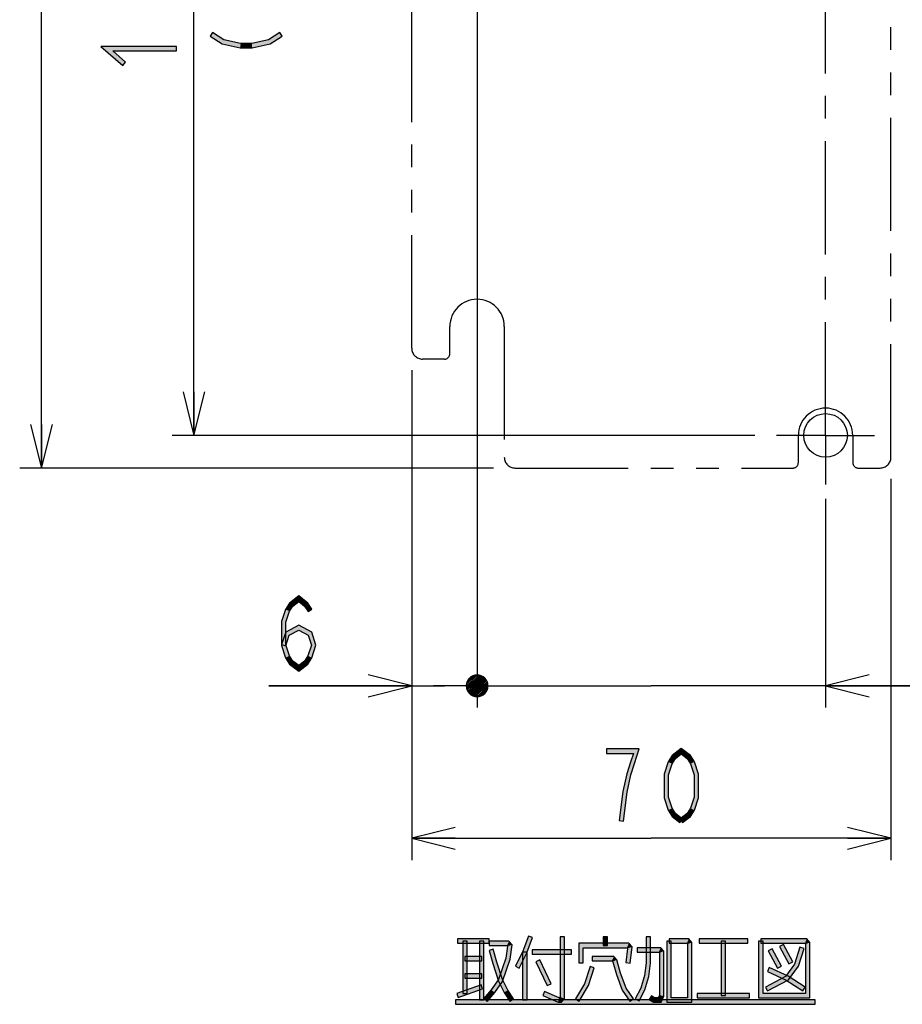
# Model space of a CAD drawing. Header units: millimetres. Extents: x 60 to 816, y 67 to 560.
# Tile 1 of 49: x 72 to 153, y 68 to 158. Entities that reach past the tile are written whole.
import ezdxf

# ---------------------------------------------------------------- set-up
doc = ezdxf.new("R2010")
doc.units = ezdxf.units.MM
doc.header["$LTSCALE"] = 0.327195
doc.linetypes.add('CENTER', pattern=[50.8, 31.75, -6.35, 6.35, -6.35])
doc.linetypes.add('PHANTOM', pattern=[63.5, 31.75, -6.35, 6.35, -6.35, 6.35, -6.35])
for name, color, linetype in [('ALL_DIM', 7, 'Continuous'), ('ALL_NOTE', 7, 'Continuous'), ('DEFAULT_1', 7, 'Continuous'), ('DEFAULT_3', 7, 'Continuous')]:
    doc.layers.add(name, color=color, linetype=linetype)

# ---------------------------------------------------------------- blocks, each defined once
blk = doc.blocks.new('JZB_0012')
at = {"layer": 'ALL_DIM', "color": 2, "linetype": 'Continuous', "lineweight": 25}
for p, q in [((2, 0), (2, 57)), ((1, 4), (2, 0)), ((2, 0), (3, 4)), ((2, 4), (2, 0)), ((43.5, 0), (0, 0))]:
    blk.add_line(p, q, dxfattribs=at)
blk = doc.blocks.new('JZB_0013')
at = {"layer": 'ALL_DIM', "color": 2, "linetype": 'Continuous', "lineweight": 25}
for p, q in [((2, 0), (2, 53)), ((1, 4), (2, 0)), ((2, 0), (3, 4)), ((2, 4), (2, 0)), ((53.5, 0), (0, 0))]:
    blk.add_line(p, q, dxfattribs=at)
blk = doc.blocks.new('*X20')
at = {"color": 2, "linetype": 'Continuous', "lineweight": 25}
for p, q in [((0, 0.107), (0.887, 0.994)), ((0.039, 0.295), (0.699, 0.955)), ((0.043, 0), (1.042, 0.999)), ((0.192, 0), (1.176, 0.983)), ((0.342, 0), (1.296, 0.954)), ((0.492, 0), (1.404, 0.912)), ((0.196, 0.602), (0.392, 0.799)), ((0.641, 0), (1.503, 0.861)), ((0.791, 0), (1.592, 0.801)), ((0.941, 0), (1.674, 0.733)), ((1.091, 0), (1.748, 0.657)), ((1.24, 0), (1.814, 0.573)), ((1.39, 0), (1.871, 0.481)), ((1.54, 0), (1.919, 0.38)), ((1.689, 0), (1.958, 0.268)), ((1.839, 0), (1.984, 0.145)), ((1.989, 0), (1.994, 0.006))]:
    blk.add_line(p, q, dxfattribs=at)
blk = doc.blocks.new('*X21')
at = {"color": 2, "linetype": 'Continuous', "lineweight": 25}
for p, q in [((0, 0.953), (0.047, 1)), ((0.015, 0.818), (0.197, 1)), ((0.045, 0.699), (0.347, 1)), ((0.087, 0.59), (0.496, 1)), ((0.138, 0.492), (0.646, 1)), ((0.198, 0.402), (0.796, 1)), ((0.266, 0.32), (0.945, 1)), ((0.342, 0.246), (1.095, 1)), ((0.425, 0.181), (1.245, 1)), ((0.518, 0.123), (1.394, 1)), ((0.619, 0.075), (1.544, 1)), ((0.73, 0.037), (1.694, 1)), ((0.854, 0.011), (1.843, 1)), ((0.993, 0), (1.993, 1)), ((1.155, 0.012), (1.987, 0.844)), ((1.36, 0.067), (1.931, 0.639))]:
    blk.add_line(p, q, dxfattribs=at)
blk = doc.blocks.new('JZB_0014')
at = {"layer": 'ALL_DIM', "color": 2, "linetype": 'Continuous', "lineweight": 25}
for p, q in [((19.13, 123.412), (19.13, 0)), ((13.13, 31), (13.13, 0)), ((13.13, 2), (9.13, 3)), ((13.13, 2), (0, 2)), ((0, 2), (16.13, 2)), ((9.13, 1), (13.13, 2)), ((9.13, 2), (13.13, 2)), ((19.63, 2), (16.13, 2)), ((19.13, 2), (19.63, 2)), ((20.13, 2), (23.13, 2))]:
    blk.add_line(p, q, dxfattribs=at)
for start, end in [(0, 180), (180, 0)]:
    blk.add_arc((19.13, 2), 1, start, end, dxfattribs=at)
for name, p in [('*X20', (18.136, 2)), ('*X21', (18.131, 1))]:
    blk.add_blockref(name, p, dxfattribs=at)
blk = doc.blocks.new('*X22')
at = {"color": 2, "linetype": 'Continuous', "lineweight": 25}
for p, q in [((0, 0.953), (0.047, 1)), ((0.015, 0.818), (0.197, 1)), ((0.045, 0.699), (0.347, 1)), ((0.087, 0.59), (0.496, 1)), ((0.138, 0.492), (0.646, 1)), ((0.198, 0.402), (0.796, 1)), ((0.266, 0.32), (0.945, 1)), ((0.342, 0.246), (1.095, 1)), ((0.425, 0.181), (1.245, 1)), ((0.518, 0.123), (1.394, 1)), ((0.619, 0.075), (1.544, 1)), ((0.73, 0.037), (1.694, 1)), ((0.854, 0.011), (1.843, 1)), ((0.993, 0), (1.993, 1)), ((1.155, 0.012), (1.987, 0.844)), ((1.36, 0.067), (1.931, 0.639))]:
    blk.add_line(p, q, dxfattribs=at)
blk = doc.blocks.new('*X23')
at = {"color": 2, "linetype": 'Continuous', "lineweight": 25}
for p, q in [((0, 0.107), (0.887, 0.994)), ((0.039, 0.295), (0.699, 0.955)), ((0.043, 0), (1.042, 0.999)), ((0.192, 0), (1.176, 0.983)), ((0.342, 0), (1.296, 0.954)), ((0.492, 0), (1.404, 0.912)), ((0.196, 0.602), (0.392, 0.799)), ((0.641, 0), (1.503, 0.861)), ((0.791, 0), (1.592, 0.801)), ((0.941, 0), (1.674, 0.733)), ((1.091, 0), (1.748, 0.657)), ((1.24, 0), (1.814, 0.573)), ((1.39, 0), (1.871, 0.481)), ((1.54, 0), (1.919, 0.38)), ((1.689, 0), (1.958, 0.268)), ((1.839, 0), (1.984, 0.145)), ((1.989, 0), (1.994, 0.006))]:
    blk.add_line(p, q, dxfattribs=at)
blk = doc.blocks.new('JZB_0015')
at = {"layer": 'ALL_DIM', "color": 2, "linetype": 'Continuous', "lineweight": 25}
for p, q in [((4, 123.412), (4, 0)), ((36, 19.169), (36, 0)), ((40, 3), (36, 2)), ((3, 2), (0, 2)), ((4, 2), (3.5, 2)), ((3.5, 2), (20, 2)), ((85.141, 2), (20, 2)), ((36, 2), (85.141, 2)), ((36, 2), (40, 1)), ((40, 2), (36, 2))]:
    blk.add_line(p, q, dxfattribs=at)
for start, end in [(0, 180), (180, 0)]:
    blk.add_arc((4, 2), 1, start, end, dxfattribs=at)
for name, p in [('*X23', (3.006, 2)), ('*X22', (3.001, 1))]:
    blk.add_blockref(name, p, dxfattribs=at)
blk = doc.blocks.new('JZB_0016')
at = {"layer": 'ALL_DIM', "color": 2, "linetype": 'Continuous', "lineweight": 25}
for p, q in [((0, 45), (0, 0)), ((44, 35), (44, 0)), ((4, 3), (0, 2)), ((44, 2), (40, 3)), ((0, 2), (22, 2)), ((0, 2), (4, 1)), ((4, 2), (0, 2)), ((44, 2), (22, 2)), ((40, 1), (44, 2)), ((40, 2), (44, 2))]:
    blk.add_line(p, q, dxfattribs=at)

msp = doc.modelspace()

# ---------------------------------------------------------------- hatches: boundary and pattern name
at = {"layer": 'ALL_DIM', "linetype": 'Continuous', "lineweight": 25}
h = msp.add_hatch(color=2, dxfattribs=at)
h.dxf.hatch_style = 1
h.paths.add_polyline_path([(90.181, 155.943), (89.084, 156.651), (89.3, 156.987), (90.336, 156.318)])
h = msp.add_hatch(color=2, dxfattribs=at)
h.dxf.hatch_style = 1
h.paths.add_polyline_path([(95.7, 156.651), (94.603, 155.943), (94.448, 156.318), (95.484, 156.987)])
h = msp.add_hatch(color=2, dxfattribs=at)
h.dxf.hatch_style = 1
h.paths.add_polyline_path([(80.131, 155.293), (81.322, 154.269), (81.062, 153.966), (79.053, 155.693)])
h = msp.add_hatch(color=2, dxfattribs=at)
h.dxf.hatch_style = 1
h.paths.add_polyline_path([(85.992, 155.293), (80.131, 155.293), (79.053, 155.693), (85.992, 155.693)])
h = msp.add_hatch(color=2, dxfattribs=at)
h.dxf.hatch_style = 1
h.paths.add_polyline_path([(91.837, 155.587), (90.181, 155.943), (90.336, 156.318), (91.88, 155.987)])
h = msp.add_hatch(color=2, dxfattribs=at)
h.dxf.hatch_style = 1
h.paths.add_polyline_path([(92.947, 155.587), (91.837, 155.587), (91.88, 155.987), (92.904, 155.987)])
h = msp.add_hatch(color=2, dxfattribs=at)
h.dxf.hatch_style = 1
h.paths.add_polyline_path([(94.603, 155.943), (92.947, 155.587), (92.904, 155.987), (94.448, 156.318)])
h = msp.add_hatch(color=2, dxfattribs=at)
h.dxf.hatch_style = 1
h.paths.add_polyline_path([(97.214, 104.734), (96.675, 104.316), (96.376, 104.59), (97.214, 105.24)])
h = msp.add_hatch(color=2, dxfattribs=at)
h.dxf.hatch_style = 1
h.paths.add_polyline_path([(97.752, 104.316), (97.214, 104.734), (97.214, 105.24), (98.051, 104.59)])
h = msp.add_hatch(color=2, dxfattribs=at)
h.dxf.hatch_style = 1
h.paths.add_polyline_path([(96.364, 103.834), (96.038, 102.822), (95.638, 102.885), (95.999, 104.006)])
h = msp.add_hatch(color=2, dxfattribs=at)
h.dxf.hatch_style = 1
h.paths.add_polyline_path([(96.675, 104.316), (96.364, 103.834), (95.999, 104.006), (96.376, 104.59)])
h = msp.add_hatch(color=2, dxfattribs=at)
h.dxf.hatch_style = 1
h.paths.add_polyline_path([(98.078, 103.812), (97.752, 104.316), (98.051, 104.59), (98.414, 104.028)])
h = msp.add_hatch(color=2, dxfattribs=at)
h.dxf.hatch_style = 1
h.paths.add_polyline_path([(96.038, 102.822), (96.038, 100.751), (95.638, 100.689), (95.638, 102.885)])
h = msp.add_hatch(color=2, dxfattribs=at)
h.dxf.hatch_style = 1
h.paths.add_polyline_path([(97.214, 102.095), (96.347, 101.647), (96.017, 101.926), (97.214, 102.545)])
h = msp.add_hatch(color=2, dxfattribs=at)
h.dxf.hatch_style = 1
h.paths.add_polyline_path([(98.081, 101.647), (97.214, 102.095), (97.214, 102.545), (98.411, 101.926)])
h = msp.add_hatch(color=2, dxfattribs=at)
h.dxf.hatch_style = 1
h.paths.add_polyline_path([(96.347, 101.647), (96.028, 100.659), (95.647, 100.781), (96.017, 101.926)])
h = msp.add_hatch(color=2, dxfattribs=at)
h.dxf.hatch_style = 1
h.paths.add_polyline_path([(98.38, 100.72), (98.081, 101.647), (98.411, 101.926), (98.8, 100.72)])
h = msp.add_hatch(color=2, dxfattribs=at)
h.dxf.hatch_style = 1
h.paths.add_polyline_path([(96.038, 100.751), (96.364, 99.74), (95.999, 99.567), (95.638, 100.689)])
h = msp.add_hatch(color=2, dxfattribs=at)
h.dxf.hatch_style = 1
h.paths.add_polyline_path([(98.063, 99.74), (98.38, 100.72), (98.8, 100.72), (98.428, 99.567)])
h = msp.add_hatch(color=2, dxfattribs=at)
h.dxf.hatch_style = 1
h.paths.add_polyline_path([(96.364, 99.74), (96.675, 99.257), (96.376, 98.983), (95.999, 99.567)])
h = msp.add_hatch(color=2, dxfattribs=at)
h.dxf.hatch_style = 1
h.paths.add_polyline_path([(97.752, 99.257), (98.063, 99.74), (98.428, 99.567), (98.051, 98.983)])
h = msp.add_hatch(color=2, dxfattribs=at)
h.dxf.hatch_style = 1
h.paths.add_polyline_path([(96.675, 99.257), (97.214, 98.84), (97.214, 98.334), (96.376, 98.983)])
h = msp.add_hatch(color=2, dxfattribs=at)
h.dxf.hatch_style = 1
h.paths.add_polyline_path([(97.214, 98.84), (97.752, 99.257), (98.051, 98.983), (97.214, 98.334)])
h = msp.add_hatch(color=2, dxfattribs=at)
h.dxf.hatch_style = 1
h.paths.add_polyline_path([(125.464, 91.187), (128.491, 91.187), (127.941, 90.787), (125.464, 90.787)])
h = msp.add_hatch(color=2, dxfattribs=at)
h.dxf.hatch_style = 1
h.paths.add_polyline_path([(128.491, 91.187), (128.062, 89.859), (127.682, 89.981), (127.941, 90.787)])
h = msp.add_hatch(color=2, dxfattribs=at)
h.dxf.hatch_style = 1
h.paths.add_polyline_path([(131.806, 90.316), (131.494, 89.834), (131.13, 90.006), (131.507, 90.59)])
h = msp.add_hatch(color=2, dxfattribs=at)
h.dxf.hatch_style = 1
h.paths.add_polyline_path([(132.344, 90.734), (131.806, 90.316), (131.507, 90.59), (132.344, 91.24)])
h = msp.add_hatch(color=2, dxfattribs=at)
h.dxf.hatch_style = 1
h.paths.add_polyline_path([(132.883, 90.316), (132.344, 90.734), (132.344, 91.24), (133.182, 90.59)])
h = msp.add_hatch(color=2, dxfattribs=at)
h.dxf.hatch_style = 1
h.paths.add_polyline_path([(133.194, 89.834), (132.883, 90.316), (133.182, 90.59), (133.558, 90.006)])
h = msp.add_hatch(color=2, dxfattribs=at)
h.dxf.hatch_style = 1
h.paths.add_polyline_path([(128.062, 89.859), (127.721, 88.801), (127.335, 88.905), (127.682, 89.981)])
h = msp.add_hatch(color=2, dxfattribs=at)
h.dxf.hatch_style = 1
h.paths.add_polyline_path([(131.494, 89.834), (131.168, 88.822), (130.768, 88.885), (131.13, 90.006)])
h = msp.add_hatch(color=2, dxfattribs=at)
h.dxf.hatch_style = 1
h.paths.add_polyline_path([(133.52, 88.822), (133.194, 89.834), (133.558, 90.006), (133.92, 88.885)])
h = msp.add_hatch(color=2, dxfattribs=at)
h.dxf.hatch_style = 1
h.paths.add_polyline_path([(127.721, 88.801), (127.381, 87.219), (126.987, 87.287), (127.335, 88.905)])
h = msp.add_hatch(color=2, dxfattribs=at)
h.dxf.hatch_style = 1
h.paths.add_polyline_path([(131.168, 88.822), (131.168, 86.751), (130.768, 86.689), (130.768, 88.885)])
h = msp.add_hatch(color=2, dxfattribs=at)
h.dxf.hatch_style = 1
h.paths.add_polyline_path([(133.52, 86.751), (133.52, 88.822), (133.92, 88.885), (133.92, 86.689)])
h = msp.add_hatch(color=2, dxfattribs=at)
h.dxf.hatch_style = 1
h.paths.add_polyline_path([(127.381, 87.219), (127.038, 84.561), (126.642, 84.612), (126.987, 87.287)])
h = msp.add_hatch(color=2, dxfattribs=at)
h.dxf.hatch_style = 1
h.paths.add_polyline_path([(131.168, 86.751), (131.494, 85.74), (131.13, 85.567), (130.768, 86.689)])
h = msp.add_hatch(color=2, dxfattribs=at)
h.dxf.hatch_style = 1
h.paths.add_polyline_path([(133.194, 85.74), (133.52, 86.751), (133.92, 86.689), (133.558, 85.567)])
h = msp.add_hatch(color=2, dxfattribs=at)
h.dxf.hatch_style = 1
h.paths.add_polyline_path([(131.494, 85.74), (131.806, 85.257), (131.507, 84.983), (131.13, 85.567)])
h = msp.add_hatch(color=2, dxfattribs=at)
h.dxf.hatch_style = 1
h.paths.add_polyline_path([(131.806, 85.257), (132.467, 84.745), (132.222, 84.429), (131.507, 84.983)])
h = msp.add_hatch(color=2, dxfattribs=at)
h.dxf.hatch_style = 1
h.paths.add_polyline_path([(132.222, 84.745), (132.883, 85.257), (133.182, 84.983), (132.467, 84.429)])
h = msp.add_hatch(color=2, dxfattribs=at)
h.dxf.hatch_style = 1
h.paths.add_polyline_path([(132.883, 85.257), (133.194, 85.74), (133.558, 85.567), (133.182, 84.983)])
at = {"layer": 'ALL_NOTE', "linetype": 'Continuous', "lineweight": 25}
h = msp.add_hatch(color=2, dxfattribs=at)
h.dxf.hatch_style = 1
h.paths.add_polyline_path([(114.709, 73.34), (111.785, 73.34), (111.785, 73.74), (114.709, 73.74)])
h = msp.add_hatch(color=2, dxfattribs=at)
h.dxf.hatch_style = 1
h.paths.add_polyline_path([(112.273, 68.74), (112.273, 73.54), (112.673, 73.54), (112.673, 68.74)])
h = msp.add_hatch(color=2, dxfattribs=at)
h.dxf.hatch_style = 1
h.paths.add_polyline_path([(113.821, 68.14), (113.821, 73.54), (114.221, 73.54), (114.221, 68.14)])
h = msp.add_hatch(color=2, dxfattribs=at)
h.dxf.hatch_style = 1
h.paths.add_polyline_path([(116.337, 73.14), (114.709, 73.14), (114.709, 73.54), (116.521, 73.54)])
h = msp.add_hatch(color=2, dxfattribs=at)
h.dxf.hatch_style = 1
h.paths.add_polyline_path([(116.39, 73.079), (116.337, 73.14), (116.521, 73.54), (116.812, 73.202)])
h = msp.add_hatch(color=2, dxfattribs=at)
h.dxf.hatch_style = 1
h.paths.add_polyline_path([(117.793, 72.619), (118.305, 74.01), (118.681, 73.871), (118.161, 72.462)])
h = msp.add_hatch(color=2, dxfattribs=at)
h.dxf.hatch_style = 1
h.paths.add_polyline_path([(121.217, 68.415), (121.217, 73.94), (121.617, 73.94), (121.617, 68.266)])
h = msp.add_hatch(color=2, dxfattribs=at)
h.dxf.hatch_style = 1
h.paths.add_polyline_path([(123.337, 72.94), (123.337, 71.54), (122.937, 71.54), (122.937, 73.34)])
h = msp.add_hatch(color=2, dxfattribs=at)
h.dxf.hatch_style = 1
h.paths.add_polyline_path([(127.345, 72.94), (123.337, 72.94), (122.937, 73.34), (127.529, 73.34)])
h = msp.add_hatch(color=2, dxfattribs=at)
h.dxf.hatch_style = 1
h.paths.add_polyline_path([(125.573, 73.94), (125.573, 73.14), (125.173, 73.14), (125.173, 73.94)])
h = msp.add_hatch(color=2, dxfattribs=at)
h.dxf.hatch_style = 1
h.paths.add_polyline_path([(127.4, 72.877), (127.345, 72.94), (127.529, 73.34), (127.818, 73.004)])
h = msp.add_hatch(color=2, dxfattribs=at)
h.dxf.hatch_style = 1
h.paths.add_polyline_path([(129.529, 73.94), (129.529, 71.526), (129.129, 71.555), (129.129, 73.94)])
h = msp.add_hatch(color=2, dxfattribs=at)
h.dxf.hatch_style = 1
h.paths.add_polyline_path([(131.021, 67.94), (131.021, 73.54), (131.421, 73.54), (131.421, 68.34)])
h = msp.add_hatch(color=2, dxfattribs=at)
h.dxf.hatch_style = 1
h.paths.add_polyline_path([(131.221, 73.74), (133.033, 73.74), (132.849, 73.34), (131.221, 73.34)])
h = msp.add_hatch(color=2, dxfattribs=at)
h.dxf.hatch_style = 1
h.paths.add_polyline_path([(133.033, 73.74), (133.313, 73.415), (132.913, 73.266), (132.849, 73.34)])
h = msp.add_hatch(color=2, dxfattribs=at)
h.dxf.hatch_style = 1
h.paths.add_polyline_path([(133.313, 73.415), (133.313, 67.94), (132.913, 68.34), (132.913, 73.266)])
h = msp.add_hatch(color=2, dxfattribs=at)
h.dxf.hatch_style = 1
h.paths.add_polyline_path([(138.445, 73.34), (133.973, 73.34), (133.973, 73.74), (138.445, 73.74)])
h = msp.add_hatch(color=2, dxfattribs=at)
h.dxf.hatch_style = 1
h.paths.add_polyline_path([(136.009, 68.54), (136.009, 73.54), (136.409, 73.54), (136.409, 68.54)])
h = msp.add_hatch(color=2, dxfattribs=at)
h.dxf.hatch_style = 1
h.paths.add_polyline_path([(139.449, 68.34), (139.449, 73.54), (139.849, 73.54), (139.849, 68.74)])
h = msp.add_hatch(color=2, dxfattribs=at)
h.dxf.hatch_style = 1
h.paths.add_polyline_path([(139.649, 73.74), (143.869, 73.74), (143.685, 73.34), (139.649, 73.34)])
h = msp.add_hatch(color=2, dxfattribs=at)
h.dxf.hatch_style = 1
h.paths.add_polyline_path([(143.869, 73.74), (144.149, 73.415), (143.749, 73.266), (143.685, 73.34)])
h = msp.add_hatch(color=2, dxfattribs=at)
h.dxf.hatch_style = 1
h.paths.add_polyline_path([(144.149, 73.415), (144.149, 68.34), (143.749, 68.74), (143.749, 73.266)])
h = msp.add_hatch(color=2, dxfattribs=at)
h.dxf.hatch_style = 1
h.paths.add_polyline_path([(115.034, 71.482), (114.689, 72.685), (115.073, 72.796), (115.416, 71.599)])
h = msp.add_hatch(color=2, dxfattribs=at)
h.dxf.hatch_style = 1
h.paths.add_polyline_path([(116.234, 71.988), (116.39, 73.079), (116.812, 73.202), (116.624, 71.893)])
h = msp.add_hatch(color=2, dxfattribs=at)
h.dxf.hatch_style = 1
h.paths.add_polyline_path([(117.11, 71.229), (117.793, 72.619), (118.161, 72.462), (117.469, 71.052)])
h = msp.add_hatch(color=2, dxfattribs=at)
h.dxf.hatch_style = 1
h.paths.add_polyline_path([(117.777, 68.14), (117.777, 72.54), (118.177, 72.54), (118.177, 68.14)])
h = msp.add_hatch(color=2, dxfattribs=at)
h.dxf.hatch_style = 1
h.paths.add_polyline_path([(122.277, 72.34), (118.665, 72.34), (118.665, 72.74), (122.277, 72.74)])
h = msp.add_hatch(color=2, dxfattribs=at)
h.dxf.hatch_style = 1
h.paths.add_polyline_path([(127.239, 71.565), (127.4, 72.877), (127.818, 73.004), (127.636, 71.516)])
h = msp.add_hatch(color=2, dxfattribs=at)
h.dxf.hatch_style = 1
h.paths.add_polyline_path([(130.269, 72.54), (128.297, 72.54), (128.297, 72.94), (130.453, 72.94)])
h = msp.add_hatch(color=2, dxfattribs=at)
h.dxf.hatch_style = 1
h.paths.add_polyline_path([(130.333, 72.466), (130.269, 72.54), (130.453, 72.94), (130.733, 72.615)])
h = msp.add_hatch(color=2, dxfattribs=at)
h.dxf.hatch_style = 1
h.paths.add_polyline_path([(130.333, 68.582), (130.333, 72.466), (130.733, 72.615), (130.733, 68.499)])
h = msp.add_hatch(color=2, dxfattribs=at)
h.dxf.hatch_style = 1
h.paths.add_polyline_path([(141.193, 71.046), (140.333, 72.646), (140.685, 72.835), (141.545, 71.235)])
h = msp.add_hatch(color=2, dxfattribs=at)
h.dxf.hatch_style = 1
h.paths.add_polyline_path([(142.225, 71.446), (141.365, 73.046), (141.717, 73.235), (142.577, 71.635)])
h = msp.add_hatch(color=2, dxfattribs=at)
h.dxf.hatch_style = 1
h.paths.add_polyline_path([(142.736, 71.432), (143.243, 73.002), (143.623, 72.879), (143.098, 71.249)])
h = msp.add_hatch(color=2, dxfattribs=at)
h.dxf.hatch_style = 1
h.paths.add_polyline_path([(114.021, 71.74), (112.473, 71.74), (112.473, 72.14), (114.021, 72.14)])
h = msp.add_hatch(color=2, dxfattribs=at)
h.dxf.hatch_style = 1
h.paths.add_polyline_path([(115.556, 69.863), (115.034, 71.482), (115.416, 71.599), (115.926, 70.017)])
h = msp.add_hatch(color=2, dxfattribs=at)
h.dxf.hatch_style = 1
h.paths.add_polyline_path([(115.561, 70.031), (116.234, 71.988), (116.624, 71.893), (115.921, 69.85)])
h = msp.add_hatch(color=2, dxfattribs=at)
h.dxf.hatch_style = 1
h.paths.add_polyline_path([(120.032, 69.455), (119, 71.655), (119.362, 71.825), (120.394, 69.625)])
h = msp.add_hatch(color=2, dxfattribs=at)
h.dxf.hatch_style = 1
h.paths.add_polyline_path([(125.969, 71.74), (124.169, 71.74), (124.169, 72.14), (126.153, 72.14)])
h = msp.add_hatch(color=2, dxfattribs=at)
h.dxf.hatch_style = 1
h.paths.add_polyline_path([(126.053, 71.643), (125.969, 71.74), (126.153, 72.14), (126.413, 71.838)])
h = msp.add_hatch(color=2, dxfattribs=at)
h.dxf.hatch_style = 1
h.paths.add_polyline_path([(126.387, 70.478), (126.053, 71.643), (126.413, 71.838), (126.767, 70.603)])
h = msp.add_hatch(color=2, dxfattribs=at)
h.dxf.hatch_style = 1
h.paths.add_polyline_path([(129.529, 71.526), (129.353, 70.298), (128.961, 70.382), (129.129, 71.555)])
h = msp.add_hatch(color=2, dxfattribs=at)
h.dxf.hatch_style = 1
h.paths.add_polyline_path([(141.922, 70.295), (142.736, 71.432), (143.098, 71.249), (142.192, 69.986)])
h = msp.add_hatch(color=2, dxfattribs=at)
h.dxf.hatch_style = 1
h.paths.add_polyline_path([(114.021, 70.14), (112.473, 70.14), (112.473, 70.54), (114.021, 70.54)])
h = msp.add_hatch(color=2, dxfattribs=at)
h.dxf.hatch_style = 1
h.paths.add_polyline_path([(123.47, 69.625), (123.979, 71.202), (124.359, 71.079), (123.836, 69.456)])
h = msp.add_hatch(color=2, dxfattribs=at)
h.dxf.hatch_style = 1
h.paths.add_polyline_path([(126.914, 69.048), (126.387, 70.478), (126.767, 70.603), (127.272, 69.233)])
h = msp.add_hatch(color=2, dxfattribs=at)
h.dxf.hatch_style = 1
h.paths.add_polyline_path([(141.96, 69.965), (140.253, 70.759), (140.421, 71.122), (142.154, 70.316)])
h = msp.add_hatch(color=2, dxfattribs=at)
h.dxf.hatch_style = 1
h.paths.add_polyline_path([(114.894, 69.063), (115.561, 70.031), (115.921, 69.85), (115.212, 68.818)])
h = msp.add_hatch(color=2, dxfattribs=at)
h.dxf.hatch_style = 1
h.paths.add_polyline_path([(116.084, 68.84), (115.556, 69.863), (115.926, 70.017), (116.43, 69.041)])
h = msp.add_hatch(color=2, dxfattribs=at)
h.dxf.hatch_style = 1
h.paths.add_polyline_path([(122.623, 68.245), (123.47, 69.625), (123.836, 69.456), (122.963, 68.036)])
h = msp.add_hatch(color=2, dxfattribs=at)
h.dxf.hatch_style = 1
h.paths.add_polyline_path([(129.353, 70.298), (129, 69.066), (128.626, 69.215), (128.961, 70.382)])
h = msp.add_hatch(color=2, dxfattribs=at)
h.dxf.hatch_style = 1
h.paths.add_polyline_path([(140.072, 69.317), (141.922, 70.295), (142.192, 69.986), (140.258, 68.964)])
h = msp.add_hatch(color=2, dxfattribs=at)
h.dxf.hatch_style = 1
h.paths.add_polyline_path([(143.496, 68.972), (141.96, 69.965), (142.154, 70.316), (143.714, 69.308)])
h = msp.add_hatch(color=2, dxfattribs=at)
h.dxf.hatch_style = 1
h.paths.add_polyline_path([(114.088, 69.152), (111.852, 68.352), (111.718, 68.729), (113.954, 69.529)])
h = msp.add_hatch(color=2, dxfattribs=at)
h.dxf.hatch_style = 1
h.paths.add_polyline_path([(114.213, 68.271), (114.894, 69.063), (115.212, 68.818), (114.517, 68.01)])
h = msp.add_hatch(color=2, dxfattribs=at)
h.dxf.hatch_style = 1
h.paths.add_polyline_path([(116.605, 68.032), (116.084, 68.84), (116.43, 69.041), (116.941, 68.249)])
h = msp.add_hatch(color=2, dxfattribs=at)
h.dxf.hatch_style = 1
h.paths.add_polyline_path([(119.777, 68.924), (121.115, 68.34), (121.031, 67.94), (119.617, 68.557)])
h = msp.add_hatch(color=2, dxfattribs=at)
h.dxf.hatch_style = 1
h.paths.add_polyline_path([(127.616, 68.027), (126.914, 69.048), (127.272, 69.233), (127.946, 68.254)])
h = msp.add_hatch(color=2, dxfattribs=at)
h.dxf.hatch_style = 1
h.paths.add_polyline_path([(129, 69.066), (128.475, 68.049), (128.119, 68.232), (128.626, 69.215)])
h = msp.add_hatch(color=2, dxfattribs=at)
h.dxf.hatch_style = 1
h.paths.add_polyline_path([(138.617, 68.34), (133.801, 68.34), (133.801, 68.74), (138.617, 68.74)])
h = msp.add_hatch(color=2, dxfattribs=at)
h.dxf.hatch_style = 1
h.paths.add_polyline_path([(144.149, 68.34), (139.449, 68.34), (139.849, 68.74), (143.749, 68.74)])
h = msp.add_hatch(color=2, dxfattribs=at)
h.dxf.hatch_style = 1
h.paths.add_polyline_path([(144.637, 67.74), (111.613, 67.74), (111.613, 68.14), (144.637, 68.14)])
h = msp.add_hatch(color=2, dxfattribs=at)
h.dxf.hatch_style = 1
h.paths.add_polyline_path([(121.115, 68.34), (121.153, 68.34), (121.337, 67.94), (121.031, 67.94)])
h = msp.add_hatch(color=2, dxfattribs=at)
h.dxf.hatch_style = 1
h.paths.add_polyline_path([(121.153, 68.34), (121.217, 68.415), (121.617, 68.266), (121.337, 67.94)])
h = msp.add_hatch(color=2, dxfattribs=at)
h.dxf.hatch_style = 1
h.paths.add_polyline_path([(129.602, 68.513), (129.899, 68.34), (129.791, 67.94), (129.4, 68.168)])
h = msp.add_hatch(color=2, dxfattribs=at)
h.dxf.hatch_style = 1
h.paths.add_polyline_path([(129.899, 68.34), (130.229, 68.34), (130.493, 67.94), (129.791, 67.94)])
h = msp.add_hatch(color=2, dxfattribs=at)
h.dxf.hatch_style = 1
h.paths.add_polyline_path([(130.229, 68.34), (130.333, 68.582), (130.733, 68.499), (130.493, 67.94)])
h = msp.add_hatch(color=2, dxfattribs=at)
h.dxf.hatch_style = 1
h.paths.add_polyline_path([(133.313, 67.94), (131.021, 67.94), (131.421, 68.34), (132.913, 68.34)])

# ---------------------------------------------------------------- linework, layer by layer
at = {"color": 7, "linetype": 'Continuous', "lineweight": 25}
msp.add_circle((145.592, 119.987), 2, dxfattribs=at)
at = {"layer": 'ALL_DIM', "color": 2, "linetype": 'Continuous', "lineweight": 25}
for p, q in [((89.3, 156.987), (89.084, 156.651)), ((89.084, 156.651), (90.181, 155.943)), ((90.336, 156.318), (89.3, 156.987)), ((95.484, 156.987), (94.448, 156.318)), ((94.603, 155.943), (95.7, 156.651)), ((95.7, 156.651), (95.484, 156.987)), ((79.053, 155.693), (81.062, 153.966)), ((85.992, 155.693), (79.053, 155.693)), ((85.992, 155.293), (85.992, 155.693)), ((90.181, 155.943), (91.837, 155.587)), ((91.88, 155.987), (90.336, 156.318)), ((91.837, 155.587), (92.947, 155.587)), ((92.904, 155.987), (91.88, 155.987)), ((94.448, 156.318), (92.904, 155.987)), ((92.947, 155.587), (94.603, 155.943)), ((81.322, 154.269), (80.131, 155.293)), ((80.131, 155.293), (85.992, 155.293)), ((81.062, 153.966), (81.322, 154.269)), ((97.214, 105.24), (96.376, 104.59)), ((98.051, 104.59), (97.214, 105.24)), ((95.999, 104.006), (95.638, 102.885)), ((96.376, 104.59), (95.999, 104.006)), ((96.364, 103.834), (96.675, 104.316)), ((96.675, 104.316), (97.214, 104.734)), ((97.214, 104.734), (97.752, 104.316)), ((97.752, 104.316), (98.078, 103.812)), ((98.414, 104.028), (98.051, 104.59)), ((98.078, 103.812), (98.414, 104.028)), ((96.038, 102.822), (96.364, 103.834)), ((95.638, 102.885), (95.638, 100.689)), ((97.214, 102.545), (96.017, 101.926)), ((96.038, 100.751), (96.038, 102.822)), ((98.411, 101.926), (97.214, 102.545)), ((96.017, 101.926), (95.647, 100.781)), ((96.028, 100.659), (96.347, 101.647)), ((96.347, 101.647), (97.214, 102.095)), ((97.214, 102.095), (98.081, 101.647)), ((98.081, 101.647), (98.38, 100.72)), ((98.8, 100.72), (98.411, 101.926)), ((95.638, 100.689), (95.999, 99.567)), ((95.647, 100.781), (96.028, 100.659)), ((96.364, 99.74), (96.038, 100.751)), ((98.38, 100.72), (98.063, 99.74)), ((98.428, 99.567), (98.8, 100.72)), ((95.999, 99.567), (96.376, 98.983)), ((96.675, 99.257), (96.364, 99.74)), ((98.063, 99.74), (97.752, 99.257)), ((98.051, 98.983), (98.428, 99.567)), ((96.376, 98.983), (97.214, 98.334)), ((97.214, 98.84), (96.675, 99.257)), ((97.752, 99.257), (97.214, 98.84)), ((97.214, 98.334), (98.051, 98.983)), ((128.491, 91.187), (125.464, 91.187)), ((125.464, 91.187), (125.464, 90.787)), ((125.464, 90.787), (127.941, 90.787)), ((127.941, 90.787), (127.682, 89.981)), ((128.062, 89.859), (128.491, 91.187)), ((131.507, 90.59), (131.13, 90.006)), ((132.344, 91.24), (131.507, 90.59)), ((131.806, 90.316), (132.344, 90.734)), ((133.182, 90.59), (132.344, 91.24)), ((132.344, 90.734), (132.883, 90.316)), ((133.558, 90.006), (133.182, 90.59)), ((127.682, 89.981), (127.335, 88.905)), ((127.721, 88.801), (128.062, 89.859)), ((131.13, 90.006), (130.768, 88.885)), ((131.168, 88.822), (131.494, 89.834)), ((131.494, 89.834), (131.806, 90.316)), ((132.883, 90.316), (133.194, 89.834)), ((133.194, 89.834), (133.52, 88.822)), ((133.92, 88.885), (133.558, 90.006)), ((127.335, 88.905), (126.987, 87.287)), ((127.381, 87.219), (127.721, 88.801)), ((130.768, 88.885), (130.768, 86.689)), ((131.168, 86.751), (131.168, 88.822)), ((133.52, 88.822), (133.52, 86.751)), ((133.92, 86.689), (133.92, 88.885)), ((126.987, 87.287), (126.642, 84.612)), ((127.038, 84.561), (127.381, 87.219)), ((130.768, 86.689), (131.13, 85.567)), ((131.494, 85.74), (131.168, 86.751)), ((133.52, 86.751), (133.194, 85.74)), ((133.558, 85.567), (133.92, 86.689)), ((131.13, 85.567), (131.507, 84.983)), ((131.806, 85.257), (131.494, 85.74)), ((132.467, 84.745), (131.806, 85.257)), ((132.883, 85.257), (132.222, 84.745)), ((133.194, 85.74), (132.883, 85.257)), ((133.182, 84.983), (133.558, 85.567)), ((126.642, 84.612), (127.038, 84.561)), ((131.507, 84.983), (132.222, 84.429)), ((132.222, 84.429), (132.467, 84.745)), ((132.222, 84.745), (132.467, 84.429)), ((132.467, 84.429), (133.182, 84.983))]:
    msp.add_line(p, q, dxfattribs=at)
at = {"layer": 'ALL_NOTE', "color": 2, "linetype": 'Continuous', "lineweight": 25}
for p, q in [((114.709, 73.74), (111.785, 73.74)), ((111.785, 73.74), (111.785, 73.34)), ((111.785, 73.34), (114.709, 73.34)), ((112.273, 73.54), (112.273, 68.74)), ((112.673, 73.54), (112.273, 73.54)), ((112.673, 68.74), (112.673, 73.54)), ((113.821, 73.54), (113.821, 68.14)), ((114.221, 73.54), (113.821, 73.54)), ((114.221, 68.14), (114.221, 73.54)), ((114.709, 73.34), (114.709, 73.74)), ((116.521, 73.54), (114.709, 73.54)), ((114.709, 73.54), (114.709, 73.14)), ((116.812, 73.202), (116.521, 73.54)), ((118.305, 74.01), (117.793, 72.619)), ((118.161, 72.462), (118.681, 73.871)), ((118.681, 73.871), (118.305, 74.01)), ((121.217, 73.94), (121.217, 68.415)), ((121.617, 73.94), (121.217, 73.94)), ((121.617, 68.266), (121.617, 73.94)), ((122.937, 73.34), (122.937, 71.54)), ((127.529, 73.34), (122.937, 73.34)), ((125.173, 73.94), (125.173, 73.14)), ((125.573, 73.94), (125.173, 73.94)), ((125.573, 73.14), (125.573, 73.94)), ((127.818, 73.004), (127.529, 73.34)), ((129.129, 73.94), (129.129, 71.555)), ((129.529, 73.94), (129.129, 73.94)), ((129.529, 71.526), (129.529, 73.94)), ((131.021, 73.54), (131.021, 67.94)), ((131.421, 73.54), (131.021, 73.54)), ((133.033, 73.74), (131.221, 73.74)), ((131.221, 73.74), (131.221, 73.34)), ((131.221, 73.34), (132.849, 73.34)), ((131.421, 68.34), (131.421, 73.54)), ((132.849, 73.34), (132.913, 73.266)), ((132.913, 73.266), (132.913, 68.34)), ((133.313, 73.415), (133.033, 73.74)), ((133.313, 67.94), (133.313, 73.415)), ((138.445, 73.74), (133.973, 73.74)), ((133.973, 73.74), (133.973, 73.34)), ((133.973, 73.34), (138.445, 73.34)), ((136.009, 73.54), (136.009, 68.54)), ((136.409, 73.54), (136.009, 73.54)), ((136.409, 68.54), (136.409, 73.54)), ((138.445, 73.34), (138.445, 73.74)), ((139.449, 73.54), (139.449, 68.34)), ((139.849, 73.54), (139.449, 73.54)), ((143.869, 73.74), (139.649, 73.74)), ((139.649, 73.74), (139.649, 73.34)), ((139.649, 73.34), (143.685, 73.34)), ((139.849, 68.74), (139.849, 73.54)), ((143.685, 73.34), (143.749, 73.266)), ((143.749, 73.266), (143.749, 68.74)), ((144.149, 73.415), (143.869, 73.74)), ((144.149, 68.34), (144.149, 73.415)), ((115.073, 72.796), (114.689, 72.685)), ((114.689, 72.685), (115.034, 71.482)), ((114.709, 73.14), (116.337, 73.14)), ((115.416, 71.599), (115.073, 72.796)), ((116.39, 73.079), (116.234, 71.988)), ((116.337, 73.14), (116.39, 73.079)), ((116.624, 71.893), (116.812, 73.202)), ((117.793, 72.619), (117.11, 71.229)), ((117.469, 71.052), (118.161, 72.462)), ((117.777, 72.54), (117.777, 68.14)), ((118.177, 72.54), (117.777, 72.54)), ((118.177, 68.14), (118.177, 72.54)), ((122.277, 72.74), (118.665, 72.74)), ((118.665, 72.74), (118.665, 72.34)), ((118.665, 72.34), (122.277, 72.34)), ((122.277, 72.34), (122.277, 72.74)), ((123.337, 71.54), (123.337, 72.94)), ((123.337, 72.94), (127.345, 72.94)), ((125.173, 73.14), (125.573, 73.14)), ((127.4, 72.877), (127.239, 71.565)), ((127.345, 72.94), (127.4, 72.877)), ((127.636, 71.516), (127.818, 73.004)), ((130.453, 72.94), (128.297, 72.94)), ((128.297, 72.94), (128.297, 72.54)), ((128.297, 72.54), (130.269, 72.54)), ((130.269, 72.54), (130.333, 72.466)), ((130.333, 72.466), (130.333, 68.582)), ((130.733, 72.615), (130.453, 72.94)), ((130.733, 68.499), (130.733, 72.615)), ((140.685, 72.835), (140.333, 72.646)), ((140.333, 72.646), (141.193, 71.046)), ((141.545, 71.235), (140.685, 72.835)), ((141.717, 73.235), (141.365, 73.046)), ((141.365, 73.046), (142.225, 71.446)), ((142.577, 71.635), (141.717, 73.235)), ((143.243, 73.002), (142.736, 71.432)), ((143.098, 71.249), (143.623, 72.879)), ((143.623, 72.879), (143.243, 73.002)), ((114.021, 72.14), (112.473, 72.14)), ((112.473, 72.14), (112.473, 71.74)), ((112.473, 71.74), (114.021, 71.74)), ((114.021, 71.74), (114.021, 72.14)), ((115.034, 71.482), (115.556, 69.863)), ((115.926, 70.017), (115.416, 71.599)), ((116.234, 71.988), (115.561, 70.031)), ((115.921, 69.85), (116.624, 71.893)), ((119.362, 71.825), (119, 71.655)), ((119, 71.655), (120.032, 69.455)), ((120.394, 69.625), (119.362, 71.825)), ((122.937, 71.54), (123.337, 71.54)), ((126.153, 72.14), (124.169, 72.14)), ((124.169, 72.14), (124.169, 71.74)), ((124.169, 71.74), (125.969, 71.74)), ((125.969, 71.74), (126.053, 71.643)), ((126.053, 71.643), (126.387, 70.478)), ((126.413, 71.838), (126.153, 72.14)), ((126.767, 70.603), (126.413, 71.838)), ((127.239, 71.565), (127.636, 71.516)), ((129.129, 71.555), (128.961, 70.382)), ((129.353, 70.298), (129.529, 71.526)), ((142.736, 71.432), (141.922, 70.295)), ((142.225, 71.446), (142.577, 71.635)), ((114.021, 70.54), (112.473, 70.54)), ((112.473, 70.54), (112.473, 70.14)), ((114.021, 70.14), (114.021, 70.54)), ((117.11, 71.229), (117.469, 71.052)), ((123.979, 71.202), (123.47, 69.625)), ((123.836, 69.456), (124.359, 71.079)), ((124.359, 71.079), (123.979, 71.202)), ((127.272, 69.233), (126.767, 70.603)), ((140.421, 71.122), (140.253, 70.759)), ((140.253, 70.759), (141.96, 69.965)), ((142.154, 70.316), (140.421, 71.122)), ((141.193, 71.046), (141.545, 71.235)), ((142.192, 69.986), (143.098, 71.249)), ((112.473, 70.14), (114.021, 70.14)), ((115.561, 70.031), (114.894, 69.063)), ((115.212, 68.818), (115.921, 69.85)), ((115.556, 69.863), (116.084, 68.84)), ((116.43, 69.041), (115.926, 70.017)), ((120.032, 69.455), (120.394, 69.625)), ((123.47, 69.625), (122.623, 68.245)), ((126.387, 70.478), (126.914, 69.048)), ((128.961, 70.382), (128.626, 69.215)), ((129, 69.066), (129.353, 70.298)), ((141.922, 70.295), (140.072, 69.317)), ((140.258, 68.964), (142.192, 69.986)), ((141.96, 69.965), (143.496, 68.972)), ((143.714, 69.308), (142.154, 70.316)), ((113.954, 69.529), (111.718, 68.729)), ((111.718, 68.729), (111.852, 68.352)), ((111.852, 68.352), (114.088, 69.152)), ((112.273, 68.74), (112.673, 68.74)), ((114.088, 69.152), (113.954, 69.529)), ((114.894, 69.063), (114.213, 68.271)), ((114.517, 68.01), (115.212, 68.818)), ((116.084, 68.84), (116.605, 68.032)), ((116.941, 68.249), (116.43, 69.041)), ((119.777, 68.924), (119.617, 68.557)), ((121.115, 68.34), (119.777, 68.924)), ((122.963, 68.036), (123.836, 69.456)), ((126.914, 69.048), (127.616, 68.027)), ((127.946, 68.254), (127.272, 69.233)), ((128.626, 69.215), (128.119, 68.232)), ((128.475, 68.049), (129, 69.066)), ((138.617, 68.74), (133.801, 68.74)), ((133.801, 68.74), (133.801, 68.34)), ((138.617, 68.34), (138.617, 68.74)), ((143.749, 68.74), (139.849, 68.74)), ((140.072, 69.317), (140.258, 68.964)), ((143.496, 68.972), (143.714, 69.308)), ((144.637, 68.14), (111.613, 68.14)), ((111.613, 68.14), (111.613, 67.74)), ((113.821, 68.14), (114.221, 68.14)), ((114.213, 68.271), (114.517, 68.01)), ((116.605, 68.032), (116.941, 68.249)), ((117.777, 68.14), (118.177, 68.14)), ((119.617, 68.557), (121.031, 67.94)), ((121.031, 67.94), (121.337, 67.94)), ((121.153, 68.34), (121.115, 68.34)), ((121.217, 68.415), (121.153, 68.34)), ((121.337, 67.94), (121.617, 68.266)), ((122.623, 68.245), (122.963, 68.036)), ((127.616, 68.027), (127.946, 68.254)), ((128.119, 68.232), (128.475, 68.049)), ((129.602, 68.513), (129.4, 68.168)), ((129.4, 68.168), (129.791, 67.94)), ((129.899, 68.34), (129.602, 68.513)), ((129.791, 67.94), (130.493, 67.94)), ((130.229, 68.34), (129.899, 68.34)), ((130.333, 68.582), (130.229, 68.34)), ((130.493, 67.94), (130.733, 68.499)), ((131.021, 67.94), (133.313, 67.94)), ((132.913, 68.34), (131.421, 68.34)), ((133.801, 68.34), (138.617, 68.34)), ((136.009, 68.54), (136.409, 68.54)), ((139.449, 68.34), (144.149, 68.34)), ((144.637, 67.74), (144.637, 68.14)), ((111.613, 67.74), (144.637, 67.74))]:
    msp.add_line(p, q, dxfattribs=at)
at = {"layer": 'DEFAULT_1', "color": 7, "linetype": 'CENTER', "lineweight": 25}
for q in [(145.592, 220.399), (141.092, 119.987), (145.592, 115.487), (150.092, 119.987)]:
    msp.add_line((145.592, 119.987), q, dxfattribs=at)
at = {"layer": 'DEFAULT_3', "color": 8, "linetype": 'PHANTOM', "lineweight": 25}
for p, q in [((107.592, 127.987), (107.592, 229.987)), ((151.592, 117.987), (151.592, 229.987)), ((111.092, 127.487), (111.092, 129.987)), ((116.092, 129.987), (116.092, 117.987)), ((110.592, 126.987), (108.592, 126.987)), ((143.092, 117.487), (143.092, 119.987)), ((148.092, 119.987), (148.092, 117.487)), ((117.092, 116.987), (142.592, 116.987)), ((148.592, 116.987), (150.592, 116.987))]:
    msp.add_line(p, q, dxfattribs=at)
for centre, radius, start, end in [((113.592, 129.987), 2.5, 0, 180), ((108.592, 127.987), 1, 180, 270), ((110.592, 127.487), 0.5, 270, 0), ((145.592, 119.987), 2.5, 0, 180), ((117.092, 117.987), 1, 180, 270), ((150.592, 117.987), 1, 270, 0), ((142.592, 117.487), 0.5, 270, 0), ((148.592, 117.487), 0.5, 180, 270)]:
    msp.add_arc(centre, radius, start, end, dxfattribs=at)

# ---------------------------------------------------------------- block references
for name, p in [('JZB_0012', (71.592, 116.987)), ('JZB_0013', (85.592, 119.987)), ('JZB_0014', (94.462, 94.987)), ('JZB_0015', (109.592, 94.987)), ('JZB_0016', (107.592, 80.987))]:
    msp.add_blockref(name, p)

doc.saveas('drawing.dxf')
